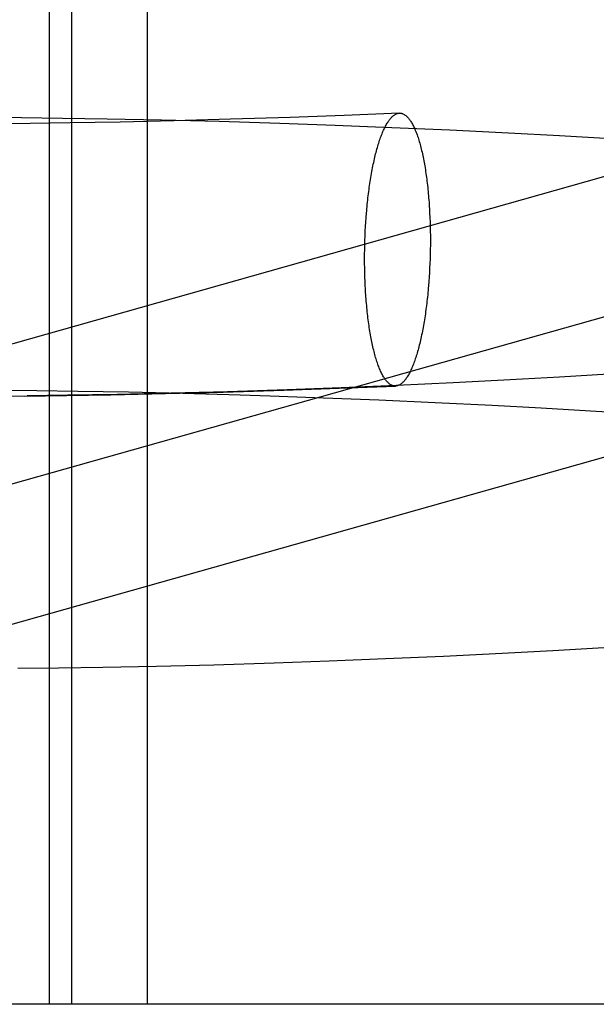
# Model space of a CAD drawing. Header units: inches. Extents: x 0 to 274, y 0 to 177.
# Tile 33 of 138: x 76.5722 to 76.6547, y 91.3838 to 91.5245. Entities that reach past the tile are written whole.
import ezdxf

# ---------------------------------------------------------------- set-up
doc = ezdxf.new("R2010")
doc.units = ezdxf.units.IN
doc.header["$LTSCALE"] = 15.069778
doc.header["$MEASUREMENT"] = 0
doc.linetypes.add('HIDDEN', pattern=[0.2, 0.1, -0.1])
doc.layers.add('DEFAULT_2', color=8, linetype='HIDDEN')

msp = doc.modelspace()

# ---------------------------------------------------------------- linework, layer by layer
at = {"layer": 'DEFAULT_2', "color": 8, "linetype": 'HIDDEN'}
for p, q in [((76.57643, 91.54001), (76.57643, 91.38376)), ((76.57963, 91.54001), (76.57963, 91.38376)), ((76.59044, 91.54001), (76.59044, 91.38376)), ((76.61863, 91.51077), (76.61091, 91.51049)), ((76.62652, 91.5111), (76.61863, 91.51077)), ((76.57248, 91.51043), (76.56724, 91.51047)), ((76.57372, 91.50962), (76.56848, 91.50958)), ((76.57837, 91.51036), (76.57248, 91.51043)), ((76.57947, 91.5097), (76.57372, 91.50962)), ((76.58472, 91.51026), (76.57837, 91.51036)), ((76.5866, 91.50982), (76.57947, 91.5097)), ((76.59249, 91.5101), (76.58472, 91.51026)), ((76.59426, 91.50999), (76.5866, 91.50982)), ((76.60074, 91.50989), (76.59249, 91.5101)), ((76.60239, 91.51022), (76.59426, 91.50999)), ((76.60942, 91.50962), (76.60074, 91.50989)), ((76.61091, 91.51049), (76.60239, 91.51022)), ((76.61732, 91.50934), (76.60942, 91.50962)), ((76.62543, 91.50902), (76.61732, 91.50934)), ((76.63373, 91.50865), (76.62543, 91.50902)), ((76.64215, 91.50823), (76.63373, 91.50865)), ((76.64944, 91.50784), (76.64215, 91.50823)), ((76.65675, 91.50741), (76.64944, 91.50784)), ((76.67312, 91.5069), (76.54397, 91.47047)), ((76.63085, 91.49682), (76.63088, 91.49618)), ((76.62169, 91.49488), (76.62173, 91.49552)), ((76.62173, 91.49552), (76.62177, 91.49617)), ((76.63088, 91.49618), (76.63091, 91.49554)), ((76.63091, 91.49554), (76.63092, 91.49489)), ((76.62162, 91.49357), (76.62165, 91.49422)), ((76.62165, 91.49422), (76.62169, 91.49488)), ((76.63092, 91.49489), (76.63094, 91.49424)), ((76.63094, 91.49424), (76.63095, 91.49359)), ((76.62158, 91.49226), (76.6216, 91.49291)), ((76.6216, 91.49291), (76.62162, 91.49357)), ((76.63095, 91.49359), (76.63095, 91.49293)), ((76.63095, 91.49293), (76.63095, 91.49227)), ((76.62156, 91.49094), (76.62157, 91.4916)), ((76.62157, 91.4916), (76.62158, 91.49226)), ((76.63092, 91.49096), (76.63091, 91.4903)), ((76.63094, 91.49161), (76.63092, 91.49096)), ((76.63095, 91.49227), (76.63094, 91.49161)), ((76.62155, 91.49028), (76.62156, 91.49094)), ((76.62156, 91.48963), (76.62155, 91.49028)), ((76.62157, 91.48897), (76.62156, 91.48963)), ((76.63088, 91.48964), (76.63085, 91.48899)), ((76.63091, 91.4903), (76.63088, 91.48964)), ((76.67836, 91.48832), (76.54927, 91.45192)), ((76.62158, 91.48832), (76.62157, 91.48897)), ((76.6216, 91.48767), (76.62158, 91.48832)), ((76.63082, 91.48834), (76.63078, 91.48769)), ((76.63085, 91.48899), (76.63082, 91.48834)), ((76.62162, 91.48703), (76.6216, 91.48767)), ((76.62165, 91.48639), (76.62162, 91.48703)), ((76.63078, 91.48769), (76.63073, 91.48705)), ((76.64238, 91.47297), (76.63421, 91.47255)), ((76.64941, 91.47336), (76.64238, 91.47297)), ((76.65644, 91.47378), (76.64941, 91.47336)), ((76.56932, 91.47152), (76.57467, 91.47147)), ((76.57467, 91.47147), (76.58053, 91.47139)), ((76.58053, 91.47139), (76.58777, 91.47126)), ((76.58777, 91.47126), (76.59554, 91.47108)), ((76.60195, 91.4713), (76.59383, 91.47108)), ((76.60132, 91.47124), (76.61001, 91.4715)), ((76.61047, 91.47157), (76.60195, 91.4713)), ((76.61001, 91.4715), (76.6179, 91.47179)), ((76.6182, 91.47185), (76.61047, 91.47157)), ((76.6179, 91.47179), (76.62598, 91.47211)), ((76.62613, 91.47218), (76.6182, 91.47185)), ((76.63421, 91.47255), (76.62613, 91.47218)), ((76.56827, 91.47064), (76.57332, 91.47071)), ((76.57299, 91.47068), (76.57891, 91.47075)), ((76.57906, 91.47079), (76.57332, 91.47071)), ((76.57891, 91.47075), (76.58528, 91.47086)), ((76.58617, 91.47091), (76.57906, 91.47079)), ((76.58528, 91.47086), (76.59306, 91.47102)), ((76.59383, 91.47108), (76.58617, 91.47091)), ((76.59306, 91.47102), (76.60132, 91.47124)), ((76.59554, 91.47108), (76.60377, 91.47085)), ((76.60377, 91.47085), (76.60803, 91.47071)), ((76.60803, 91.47071), (76.61569, 91.47044)), ((76.61569, 91.47044), (76.62357, 91.47013)), ((76.62357, 91.47013), (76.63162, 91.46977)), ((76.63162, 91.46977), (76.63977, 91.46937)), ((76.63977, 91.46937), (76.64681, 91.46899)), ((76.64681, 91.46899), (76.65385, 91.46858)), ((76.65385, 91.46858), (76.66087, 91.46813)), ((76.64848, 91.43431), (76.65577, 91.43473)), ((76.62456, 91.43315), (76.63282, 91.43351)), ((76.63282, 91.43351), (76.64121, 91.43392)), ((76.64121, 91.43392), (76.64848, 91.43431)), ((76.5778, 91.43183), (76.5841, 91.43193)), ((76.5841, 91.43193), (76.59181, 91.43209)), ((76.59181, 91.43209), (76.6, 91.43229)), ((76.6, 91.43229), (76.60863, 91.43255)), ((76.60863, 91.43255), (76.61648, 91.43283)), ((76.61648, 91.43283), (76.62456, 91.43315)), ((76.57198, 91.43177), (76.5778, 91.43183)), ((76.75317, 91.38376), (76.27574, 91.38376))]:
    msp.add_line(p, q, dxfattribs=at)
for points in [[(76.62177, 91.49617), (76.62182, 91.4968), (76.62185, 91.49712), (76.62188, 91.49743), (76.6219, 91.49775), (76.62194, 91.49806), (76.62197, 91.49837), (76.622, 91.49868), (76.62203, 91.49898), (76.62207, 91.49929), (76.62211, 91.49959), (76.62214, 91.49989), (76.62218, 91.50018), (76.62222, 91.50048), (76.62227, 91.50077), (76.62231, 91.50106), (76.62235, 91.50135), (76.6224, 91.50163), (76.62244, 91.50191), (76.62249, 91.50219), (76.62254, 91.50247), (76.62259, 91.50274), (76.62264, 91.50301), (76.62269, 91.50327), (76.62274, 91.50353), (76.62279, 91.50379), (76.62285, 91.50405), (76.6229, 91.5043), (76.62296, 91.50455), (76.62302, 91.50479), (76.62307, 91.50503), (76.62313, 91.50527), (76.62319, 91.5055), (76.62325, 91.50573), (76.62331, 91.50596), (76.62338, 91.50618), (76.62344, 91.50639), (76.6235, 91.50661), (76.62357, 91.50681), (76.62363, 91.50702), (76.6237, 91.50722), (76.62377, 91.50741), (76.62383, 91.5076), (76.6239, 91.50779), (76.62397, 91.50797), (76.62404, 91.50815), (76.62411, 91.50832), (76.62418, 91.50849), (76.62425, 91.50865), (76.62433, 91.50881), (76.6244, 91.50896), (76.62447, 91.50911), (76.62455, 91.50925), (76.62462, 91.50939), (76.62469, 91.50952), (76.62477, 91.50965), (76.62485, 91.50977), (76.62492, 91.50989), (76.625, 91.51), (76.62507, 91.51011), (76.62515, 91.51021), (76.62523, 91.5103), (76.62531, 91.51039), (76.62538, 91.51048), (76.62546, 91.51056), (76.62554, 91.51063), (76.62562, 91.5107), (76.6257, 91.51077), (76.62578, 91.51082), (76.62586, 91.51088), (76.62593, 91.51092), (76.62601, 91.51097), (76.62609, 91.511), (76.62617, 91.51103), (76.62625, 91.51106), (76.62633, 91.51108), (76.62641, 91.51109), (76.62649, 91.5111), (76.62652, 91.5111)], [(76.62652, 91.5111), (76.62657, 91.5111), (76.62665, 91.5111), (76.62673, 91.51109), (76.62681, 91.51108), (76.62688, 91.51106), (76.62696, 91.51103), (76.62704, 91.511), (76.62712, 91.51097), (76.6272, 91.51093), (76.62727, 91.51088), (76.62735, 91.51083), (76.62743, 91.51077), (76.62751, 91.51071), (76.62758, 91.51064), (76.62766, 91.51056), (76.62773, 91.51048), (76.62781, 91.5104), (76.62788, 91.51031), (76.62796, 91.51021), (76.62803, 91.51011), (76.6281, 91.51), (76.62818, 91.50989), (76.62825, 91.50978), (76.62832, 91.50965), (76.62839, 91.50953), (76.62846, 91.50939), (76.62853, 91.50926), (76.6286, 91.50911), (76.62867, 91.50897), (76.62874, 91.50881), (76.6288, 91.50866), (76.62887, 91.5085), (76.62893, 91.50833), (76.629, 91.50816), (76.62906, 91.50798), (76.62913, 91.5078), (76.62919, 91.50761), (76.62925, 91.50742), (76.62931, 91.50723), (76.62937, 91.50703), (76.62943, 91.50683), (76.62949, 91.50662), (76.62954, 91.50641), (76.6296, 91.50619), (76.62966, 91.50597), (76.62971, 91.50574), (76.62976, 91.50551), (76.62982, 91.50528), (76.62987, 91.50504), (76.62992, 91.5048), (76.62997, 91.50456), (76.63001, 91.50431), (76.63006, 91.50406), (76.63011, 91.50381), (76.63015, 91.50355), (76.6302, 91.50328), (76.63024, 91.50302), (76.63028, 91.50275), (76.63032, 91.50248), (76.63036, 91.5022), (76.6304, 91.50193), (76.63043, 91.50165), (76.63047, 91.50136), (76.6305, 91.50108), (76.63054, 91.50079), (76.63057, 91.50049), (76.6306, 91.5002), (76.63063, 91.4999), (76.63066, 91.4996), (76.63068, 91.4993), (76.63071, 91.499), (76.63073, 91.49869), (76.63076, 91.49839), (76.63078, 91.49808), (76.6308, 91.49776), (76.63082, 91.49745), (76.63084, 91.49714), (76.63085, 91.49682)], [(76.63073, 91.48705), (76.63068, 91.48641), (76.63066, 91.48609), (76.63063, 91.48578), (76.6306, 91.48546), (76.63057, 91.48515), (76.63054, 91.48484), (76.6305, 91.48453), (76.63047, 91.48423), (76.63043, 91.48392), (76.6304, 91.48362), (76.63036, 91.48332), (76.63032, 91.48303), (76.63028, 91.48273), (76.63024, 91.48244), (76.6302, 91.48215), (76.63015, 91.48186), (76.63011, 91.48158), (76.63006, 91.4813), (76.63001, 91.48102), (76.62997, 91.48075), (76.62992, 91.48047), (76.62987, 91.48021), (76.62982, 91.47994), (76.62976, 91.47968), (76.62971, 91.47942), (76.62966, 91.47916), (76.6296, 91.47891), (76.62954, 91.47866), (76.62949, 91.47842), (76.62943, 91.47818), (76.62937, 91.47794), (76.62931, 91.47771), (76.62925, 91.47748), (76.62919, 91.47726), (76.62913, 91.47703), (76.62906, 91.47682), (76.629, 91.47661), (76.62893, 91.4764), (76.62887, 91.47619), (76.6288, 91.47599), (76.62874, 91.4758), (76.62867, 91.47561), (76.6286, 91.47542), (76.62853, 91.47524), (76.62846, 91.47506), (76.62839, 91.47489), (76.62832, 91.47473), (76.62825, 91.47456), (76.62818, 91.47441), (76.6281, 91.47425), (76.62803, 91.4741), (76.62796, 91.47396), (76.62788, 91.47382), (76.62781, 91.47369), (76.62773, 91.47356), (76.62766, 91.47344), (76.62758, 91.47333), (76.62751, 91.47321), (76.62743, 91.47311), (76.62735, 91.47301), (76.62727, 91.47291), (76.6272, 91.47282), (76.62712, 91.47273), (76.62704, 91.47265), (76.62696, 91.47258), (76.62688, 91.47251), (76.62681, 91.47245), (76.62673, 91.47239), (76.62665, 91.47233), (76.62657, 91.47229), (76.62649, 91.47225), (76.62641, 91.47221), (76.62633, 91.47218), (76.62625, 91.47215), (76.62617, 91.47213), (76.62609, 91.47212), (76.62601, 91.47211), (76.62598, 91.47211)], [(76.62598, 91.47211), (76.62593, 91.47211), (76.62586, 91.47211), (76.62578, 91.47212), (76.6257, 91.47213), (76.62562, 91.47215), (76.62554, 91.47218), (76.62546, 91.47221), (76.62538, 91.47224), (76.62531, 91.47229), (76.62523, 91.47233), (76.62515, 91.47238), (76.62507, 91.47244), (76.625, 91.47251), (76.62492, 91.47258), (76.62485, 91.47265), (76.62477, 91.47273), (76.62469, 91.47281), (76.62462, 91.4729), (76.62455, 91.473), (76.62447, 91.4731), (76.6244, 91.47321), (76.62433, 91.47332), (76.62425, 91.47344), (76.62418, 91.47356), (76.62411, 91.47369), (76.62404, 91.47382), (76.62397, 91.47396), (76.6239, 91.4741), (76.62383, 91.47425), (76.62377, 91.4744), (76.6237, 91.47455), (76.62363, 91.47472), (76.62357, 91.47488), (76.6235, 91.47506), (76.62344, 91.47523), (76.62338, 91.47541), (76.62331, 91.4756), (76.62325, 91.47579), (76.62319, 91.47598), (76.62313, 91.47618), (76.62307, 91.47639), (76.62302, 91.47659), (76.62296, 91.47681), (76.6229, 91.47702), (76.62285, 91.47724), (76.62279, 91.47747), (76.62274, 91.4777), (76.62269, 91.47793), (76.62264, 91.47817), (76.62259, 91.47841), (76.62254, 91.47865), (76.62249, 91.4789), (76.62244, 91.47915), (76.6224, 91.47941), (76.62235, 91.47967), (76.62231, 91.47993), (76.62227, 91.48019), (76.62222, 91.48046), (76.62218, 91.48073), (76.62214, 91.48101), (76.62211, 91.48129), (76.62207, 91.48157), (76.62203, 91.48185), (76.622, 91.48214), (76.62197, 91.48243), (76.62194, 91.48272), (76.6219, 91.48301), (76.62188, 91.48331), (76.62185, 91.48361), (76.62182, 91.48391), (76.62179, 91.48421), (76.62177, 91.48452), (76.62175, 91.48483), (76.62173, 91.48514), (76.6217, 91.48545), (76.62169, 91.48576), (76.62167, 91.48608), (76.62165, 91.48639)], [(76.68579, 91.47023), (76.68556, 91.47019), (76.68535, 91.47015), (76.68514, 91.47011), (76.68496, 91.47007), (76.68478, 91.47003), (76.68462, 91.47), (76.68447, 91.46997), (76.68433, 91.46994), (76.6842, 91.46991), (76.68409, 91.46988), (76.68399, 91.46986), (76.6839, 91.46983), (76.68382, 91.46981), (76.68375, 91.46979), (76.68369, 91.46978), (76.68364, 91.46977), (76.55451, 91.43335)]]:
    msp.add_lwpolyline(points, dxfattribs=at)

doc.saveas('drawing.dxf')
